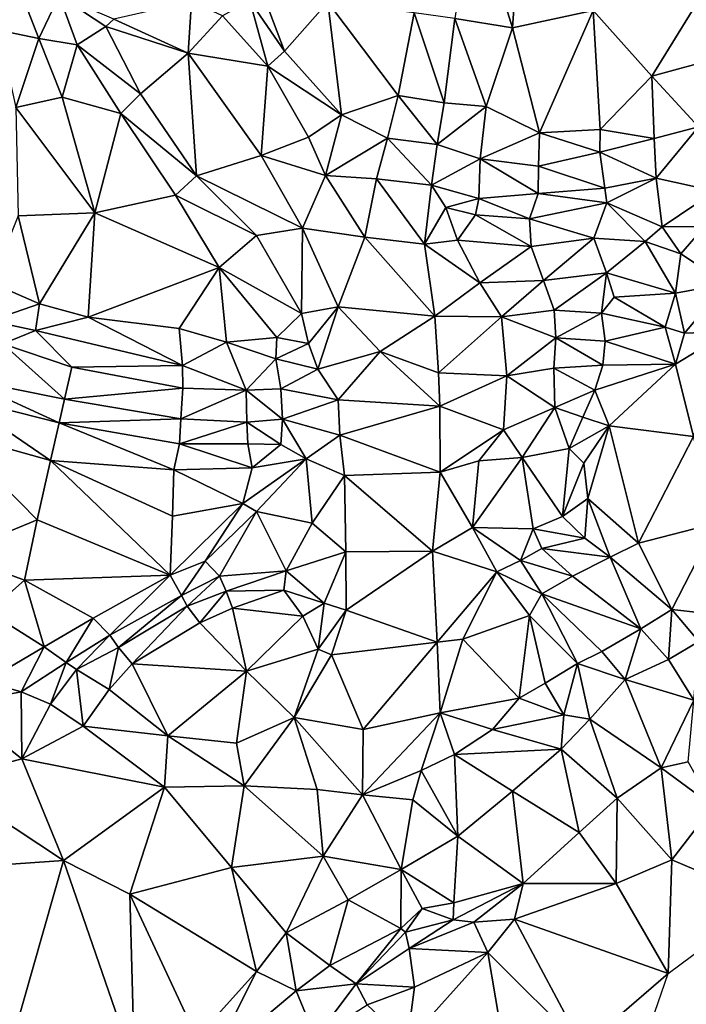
# Model space of a CAD drawing. Header units: feet. Extents: x 116535 to 120173, y 200032 to 203855.
# Tile 34 of 87: x 118443 to 118589, y 201911 to 202126. Entities that reach past the tile are written whole.
import ezdxf

# ---------------------------------------------------------------- set-up
doc = ezdxf.new("R2010")
doc.units = ezdxf.units.FT
doc.header["$MEASUREMENT"] = 0
doc.layers.add('V-TOPO-TINN-3DFC', color=3, linetype='Continuous')

msp = doc.modelspace()

# ---------------------------------------------------------------- linework, layer by layer
at = {"layer": 'V-TOPO-TINN-3DFC'}
for points in [[(118542.1203, 202152.0278, 564.025), (118538.213, 202126.1968, 564.642), (118550.828, 202124.1136, 564.727)], [(118542.1203, 202152.0278, 564.025), (118550.828, 202124.1136, 564.727), (118552.7651, 202151.9838, 564.328)], [(118568.4594, 202127.9589, 564.625), (118552.7651, 202151.9838, 564.328), (118550.828, 202124.1136, 564.727)], [(118494.2785, 202136.5806, 563.32), (118493.3634, 202130.0131, 563.857), (118500.895, 202119.0392, 563.197)], [(118494.2785, 202136.5806, 563.32), (118500.895, 202119.0392, 563.197), (118510.3937, 202129.778, 564.15)], [(118595.2635, 202136.3206, 565.787), (118568.4594, 202127.9589, 564.625), (118581.2634, 202113.5717, 563.894)], [(118595.2635, 202136.3206, 565.787), (118581.2634, 202113.5717, 563.894), (118596.7896, 202117.8261, 564.518)], [(118438.366, 202123.6346, 563.958), (118447.1997, 202121.8294, 564.717), (118442.2133, 202134.5454, 563.977)], [(118442.2133, 202134.5454, 563.977), (118447.1997, 202121.8294, 564.717), (118451.6581, 202131.2022, 564.051)], [(118455.6034, 202120.4513, 564.452), (118451.6581, 202131.2022, 564.051), (118447.1997, 202121.8294, 564.717)], [(118461.8409, 202124.4416, 563.006), (118451.6581, 202131.2022, 564.051), (118455.6034, 202120.4513, 564.452)], [(118461.8409, 202124.4416, 563.006), (118463.598, 202126.0057, 563.036), (118451.6581, 202131.2022, 564.051)], [(118479.8343, 202118.6032, 562.931), (118480.6114, 202129.8941, 564.267), (118463.598, 202126.0057, 563.036)], [(118487.3399, 202126.8008, 564.12), (118480.6114, 202129.8941, 564.267), (118479.8343, 202118.6032, 562.931)], [(118487.3399, 202126.8008, 564.12), (118497.2437, 202115.7559, 563.056), (118493.3634, 202130.0131, 563.857)], [(118493.3634, 202130.0131, 563.857), (118497.2437, 202115.7559, 563.056), (118500.895, 202119.0392, 563.197)], [(118510.3937, 202129.778, 564.15), (118500.895, 202119.0392, 563.197), (118513.429, 202105.0981, 563.221)], [(118525.768, 202109.3494, 563.61), (118510.3937, 202129.778, 564.15), (118513.429, 202105.0981, 563.221)], [(118525.768, 202109.3494, 563.61), (118529.3163, 202127.4519, 564.362), (118510.3937, 202129.778, 564.15)], [(118535.8408, 202107.7553, 563.667), (118529.3163, 202127.4519, 564.362), (118525.768, 202109.3494, 563.61)], [(118538.213, 202126.1968, 564.642), (118529.3163, 202127.4519, 564.362), (118535.8408, 202107.7553, 563.667)], [(118568.4594, 202127.9589, 564.625), (118550.828, 202124.1136, 564.727), (118556.7284, 202101.1558, 563.921)], [(118568.4594, 202127.9589, 564.625), (118556.7284, 202101.1558, 563.921), (118569.9535, 202101.9228, 563.845)], [(118568.4594, 202127.9589, 564.625), (118569.9535, 202101.9228, 563.845), (118581.2634, 202113.5717, 563.894)], [(118479.8343, 202118.6032, 562.931), (118463.598, 202126.0057, 563.036), (118461.8409, 202124.4416, 563.006)], [(118487.3399, 202126.8008, 564.12), (118479.8343, 202118.6032, 562.931), (118497.2437, 202115.7559, 563.056)], [(118538.213, 202126.1968, 564.642), (118535.8408, 202107.7553, 563.667), (118545.0285, 202106.9162, 564.515)], [(118538.213, 202126.1968, 564.642), (118545.0285, 202106.9162, 564.515), (118550.828, 202124.1136, 564.727)], [(118438.366, 202123.6346, 563.958), (118442.1673, 202106.7212, 565.648), (118447.1997, 202121.8294, 564.717)], [(118469.4185, 202109.6924, 562.984), (118461.8409, 202124.4416, 563.006), (118455.6034, 202120.4513, 564.452)], [(118479.8343, 202118.6032, 562.931), (118461.8409, 202124.4416, 563.006), (118469.4185, 202109.6924, 562.984)], [(118556.7284, 202101.1558, 563.921), (118550.828, 202124.1136, 564.727), (118545.0285, 202106.9162, 564.515)], [(118447.1997, 202121.8294, 564.717), (118442.1673, 202106.7212, 565.648), (118452.2651, 202108.9564, 565.179)], [(118455.6034, 202120.4513, 564.452), (118447.1997, 202121.8294, 564.717), (118452.2651, 202108.9564, 565.179)], [(118465.1471, 202105.4271, 564.412), (118455.6034, 202120.4513, 564.452), (118452.2651, 202108.9564, 565.179)], [(118469.4185, 202109.6924, 562.984), (118455.6034, 202120.4513, 564.452), (118465.1471, 202105.4271, 564.412)], [(118481.6555, 202091.779, 563.105), (118479.8343, 202118.6032, 562.931), (118469.4185, 202109.6924, 562.984)], [(118497.2437, 202115.7559, 563.056), (118479.8343, 202118.6032, 562.931), (118495.8186, 202096.2264, 563.123)], [(118481.6555, 202091.779, 563.105), (118495.8186, 202096.2264, 563.123), (118479.8343, 202118.6032, 562.931)], [(118500.895, 202119.0392, 563.197), (118497.2437, 202115.7559, 563.056), (118513.429, 202105.0981, 563.221)], [(118591.4602, 202102.4989, 564.136), (118596.7896, 202117.8261, 564.518), (118581.2634, 202113.5717, 563.894)], [(118497.2437, 202115.7559, 563.056), (118495.8186, 202096.2264, 563.123), (118506.1544, 202100.2247, 563.577)], [(118497.2437, 202115.7559, 563.056), (118506.1544, 202100.2247, 563.577), (118513.429, 202105.0981, 563.221)], [(118581.8044, 202099.9637, 563.932), (118581.2634, 202113.5717, 563.894), (118569.9535, 202101.9228, 563.845)], [(118581.8044, 202099.9637, 563.932), (118591.4602, 202102.4989, 564.136), (118581.2634, 202113.5717, 563.894)], [(118442.1673, 202106.7212, 565.648), (118459.4617, 202083.6924, 564.612), (118452.2651, 202108.9564, 565.179)], [(118465.1471, 202105.4271, 564.412), (118452.2651, 202108.9564, 565.179), (118459.4617, 202083.6924, 564.612)], [(118481.6555, 202091.779, 563.105), (118469.4185, 202109.6924, 562.984), (118465.1471, 202105.4271, 564.412)], [(118523.4788, 202100.0067, 562.854), (118525.768, 202109.3494, 563.61), (118513.429, 202105.0981, 563.221)], [(118534.3247, 202098.6266, 562.671), (118525.768, 202109.3494, 563.61), (118523.4788, 202100.0067, 562.854)], [(118535.8408, 202107.7553, 563.667), (118525.768, 202109.3494, 563.61), (118534.3247, 202098.6266, 562.671)], [(118535.8408, 202107.7553, 563.667), (118534.3247, 202098.6266, 562.671), (118545.0285, 202106.9162, 564.515)], [(118442.1673, 202106.7212, 565.648), (118442.6443, 202083.0193, 565.314), (118459.4617, 202083.6924, 564.612)], [(118534.3247, 202098.6266, 562.671), (118543.7434, 202095.4713, 562.787), (118545.0285, 202106.9162, 564.515)], [(118543.7434, 202095.4713, 562.787), (118556.7284, 202101.1558, 563.921), (118545.0285, 202106.9162, 564.515)], [(118477.0671, 202087.5797, 565.012), (118465.1471, 202105.4271, 564.412), (118459.4617, 202083.6924, 564.612)], [(118481.6555, 202091.779, 563.105), (118465.1471, 202105.4271, 564.412), (118477.0671, 202087.5797, 565.012)], [(118506.1544, 202100.2247, 563.577), (118509.8837, 202091.853, 563.227), (118513.429, 202105.0981, 563.221)], [(118523.4788, 202100.0067, 562.854), (118513.429, 202105.0981, 563.221), (118509.8837, 202091.853, 563.227)], [(118569.8965, 202096.9554, 563.185), (118569.9535, 202101.9228, 563.845), (118556.7284, 202101.1558, 563.921)], [(118569.8965, 202096.9554, 563.185), (118581.8044, 202099.9637, 563.932), (118569.9535, 202101.9228, 563.845)], [(118581.8044, 202099.9637, 563.932), (118582.2355, 202091.297, 563.267), (118591.4602, 202102.4989, 564.136)], [(118591.4602, 202102.4989, 564.136), (118582.2355, 202091.297, 563.267), (118595.1625, 202088.4507, 563.966)], [(118506.1544, 202100.2247, 563.577), (118495.8186, 202096.2264, 563.123), (118509.8837, 202091.853, 563.227)], [(118521.0836, 202091.099, 563.119), (118523.4788, 202100.0067, 562.854), (118509.8837, 202091.853, 563.227)], [(118521.0836, 202091.099, 563.119), (118533.1006, 202089.7408, 562.789), (118523.4788, 202100.0067, 562.854)], [(118534.3247, 202098.6266, 562.671), (118523.4788, 202100.0067, 562.854), (118533.1006, 202089.7408, 562.789)], [(118543.7434, 202095.4713, 562.787), (118556.4924, 202093.8662, 563.057), (118556.7284, 202101.1558, 563.921)], [(118556.4924, 202093.8662, 563.057), (118569.8965, 202096.9554, 563.185), (118556.7284, 202101.1558, 563.921)], [(118569.8965, 202096.9554, 563.185), (118582.2355, 202091.297, 563.267), (118581.8044, 202099.9637, 563.932)], [(118534.3247, 202098.6266, 562.671), (118533.1006, 202089.7408, 562.789), (118543.7434, 202095.4713, 562.787)], [(118556.4924, 202093.8662, 563.057), (118570.9666, 202089.0898, 563.046), (118569.8965, 202096.9554, 563.185)], [(118569.8965, 202096.9554, 563.185), (118570.9666, 202089.0898, 563.046), (118582.2355, 202091.297, 563.267)], [(118481.6555, 202091.779, 563.105), (118504.8933, 202080.3231, 563.526), (118495.8186, 202096.2264, 563.123)], [(118509.8837, 202091.853, 563.227), (118495.8186, 202096.2264, 563.123), (118504.8933, 202080.3231, 563.526)], [(118543.7434, 202095.4713, 562.787), (118533.1006, 202089.7408, 562.789), (118543.4124, 202086.8386, 563.108)], [(118543.7434, 202095.4713, 562.787), (118543.4124, 202086.8386, 563.108), (118556.3994, 202087.9477, 563.138)], [(118543.7434, 202095.4713, 562.787), (118556.3994, 202087.9477, 563.138), (118556.4924, 202093.8662, 563.057)], [(118556.4924, 202093.8662, 563.057), (118556.3994, 202087.9477, 563.138), (118570.9666, 202089.0898, 563.046)], [(118494.8295, 202078.736, 562.84), (118481.6555, 202091.779, 563.105), (118477.0671, 202087.5797, 565.012)], [(118481.6555, 202091.779, 563.105), (118494.8295, 202078.736, 562.84), (118504.8933, 202080.3231, 563.526)], [(118518.5334, 202078.3829, 563.042), (118509.8837, 202091.853, 563.227), (118504.8933, 202080.3231, 563.526)], [(118518.5334, 202078.3829, 563.042), (118521.0836, 202091.099, 563.119), (118509.8837, 202091.853, 563.227)], [(118518.5334, 202078.3829, 563.042), (118531.5164, 202076.7998, 563.625), (118521.0836, 202091.099, 563.119)], [(118521.0836, 202091.099, 563.119), (118531.5164, 202076.7998, 563.625), (118533.1006, 202089.7408, 562.789)], [(118571.4596, 202085.8545, 563.177), (118582.2355, 202091.297, 563.267), (118570.9666, 202089.0898, 563.046)], [(118571.4596, 202085.8545, 563.177), (118583.5306, 202080.6061, 562.211), (118582.2355, 202091.297, 563.267)], [(118583.5306, 202080.6061, 562.211), (118595.1625, 202088.4507, 563.966), (118582.2355, 202091.297, 563.267)], [(118531.5164, 202076.7998, 563.625), (118536.2258, 202084.8545, 562.917), (118533.1006, 202089.7408, 562.789)], [(118533.1006, 202089.7408, 562.789), (118536.2258, 202084.8545, 562.917), (118543.4124, 202086.8386, 563.108)], [(118556.3994, 202087.9477, 563.138), (118571.4596, 202085.8545, 563.177), (118570.9666, 202089.0898, 563.046)], [(118583.5306, 202080.6061, 562.211), (118592.8323, 202080.7171, 563.748), (118595.1625, 202088.4507, 563.966)], [(118486.6218, 202071.7124, 564.598), (118477.0671, 202087.5797, 565.012), (118459.4617, 202083.6924, 564.612)], [(118494.8295, 202078.736, 562.84), (118477.0671, 202087.5797, 565.012), (118486.6218, 202071.7124, 564.598)], [(118536.2258, 202084.8545, 562.917), (118542.6753, 202083.2313, 563.193), (118543.4124, 202086.8386, 563.108)], [(118543.4124, 202086.8386, 563.108), (118542.6753, 202083.2313, 563.193), (118554.5493, 202082.4003, 563.167)], [(118556.3994, 202087.9477, 563.138), (118543.4124, 202086.8386, 563.108), (118554.5493, 202082.4003, 563.167)], [(118571.4596, 202085.8545, 563.177), (118556.3994, 202087.9477, 563.138), (118554.5493, 202082.4003, 563.167)], [(118531.5164, 202076.7998, 563.625), (118538.735, 202077.7169, 564.718), (118536.2258, 202084.8545, 562.917)], [(118538.735, 202077.7169, 564.718), (118542.6753, 202083.2313, 563.193), (118536.2258, 202084.8545, 562.917)], [(118571.4596, 202085.8545, 563.177), (118554.5493, 202082.4003, 563.167), (118568.5754, 202078.1609, 564.448)], [(118568.5754, 202078.1609, 564.448), (118579.8373, 202077.3979, 563.568), (118571.4596, 202085.8545, 563.177)], [(118571.4596, 202085.8545, 563.177), (118579.8373, 202077.3979, 563.568), (118583.5306, 202080.6061, 562.211)], [(118436.7639, 202068.4081, 564.421), (118447.3247, 202063.7738, 565.066), (118442.6443, 202083.0193, 565.314)], [(118442.6443, 202083.0193, 565.314), (118447.3247, 202063.7738, 565.066), (118459.4617, 202083.6924, 564.612)], [(118447.3247, 202063.7738, 565.066), (118457.9936, 202060.8865, 565.229), (118459.4617, 202083.6924, 564.612)], [(118457.9936, 202060.8865, 565.229), (118486.6218, 202071.7124, 564.598), (118459.4617, 202083.6924, 564.612)], [(118538.735, 202077.7169, 564.718), (118554.8943, 202076.3298, 564.065), (118542.6753, 202083.2313, 563.193)], [(118542.6753, 202083.2313, 563.193), (118554.8943, 202076.3298, 564.065), (118554.5493, 202082.4003, 563.167)], [(118554.5493, 202082.4003, 563.167), (118554.8943, 202076.3298, 564.065), (118568.5754, 202078.1609, 564.448)], [(118504.6473, 202061.6476, 562.975), (118504.8933, 202080.3231, 563.526), (118494.8295, 202078.736, 562.84)], [(118512.6589, 202063.1277, 562.747), (118504.8933, 202080.3231, 563.526), (118504.6473, 202061.6476, 562.975)], [(118512.6589, 202063.1277, 562.747), (118518.5334, 202078.3829, 563.042), (118504.8933, 202080.3231, 563.526)], [(118583.5306, 202080.6061, 562.211), (118579.8373, 202077.3979, 563.568), (118587.6159, 202074.6836, 563.746)], [(118583.5306, 202080.6061, 562.211), (118587.6159, 202074.6836, 563.746), (118592.8323, 202080.7171, 563.748)], [(118587.6159, 202074.6836, 563.746), (118597.5367, 202068.1761, 564.081), (118592.8323, 202080.7171, 563.748)], [(118504.6473, 202061.6476, 562.975), (118494.8295, 202078.736, 562.84), (118486.6218, 202071.7124, 564.598)], [(118512.6589, 202063.1277, 562.747), (118533.8316, 202061.0836, 562.979), (118518.5334, 202078.3829, 563.042)], [(118518.5334, 202078.3829, 563.042), (118533.8316, 202061.0836, 562.979), (118531.5164, 202076.7998, 563.625)], [(118531.5164, 202076.7998, 563.625), (118543.6854, 202068.3991, 564.039), (118538.735, 202077.7169, 564.718)], [(118538.735, 202077.7169, 564.718), (118543.6854, 202068.3991, 564.039), (118554.8943, 202076.3298, 564.065)], [(118554.8943, 202076.3298, 564.065), (118557.5655, 202068.9072, 564.303), (118568.5754, 202078.1609, 564.448)], [(118568.5754, 202078.1609, 564.448), (118557.5655, 202068.9072, 564.303), (118571.3696, 202070.5863, 564.801)], [(118568.5754, 202078.1609, 564.448), (118571.3696, 202070.5863, 564.801), (118579.8373, 202077.3979, 563.568)], [(118533.8316, 202061.0836, 562.979), (118543.6854, 202068.3991, 564.039), (118531.5164, 202076.7998, 563.625)], [(118554.8943, 202076.3298, 564.065), (118543.6854, 202068.3991, 564.039), (118557.5655, 202068.9072, 564.303)], [(118571.3696, 202070.5863, 564.801), (118586.4528, 202066.119, 563.1), (118579.8373, 202077.3979, 563.568)], [(118579.8373, 202077.3979, 563.568), (118586.4528, 202066.119, 563.1), (118587.6159, 202074.6836, 563.746)], [(118587.6159, 202074.6836, 563.746), (118586.4528, 202066.119, 563.1), (118597.5367, 202068.1761, 564.081)], [(118457.9936, 202060.8865, 565.229), (118477.9182, 202058.4113, 565.72), (118486.6218, 202071.7124, 564.598)], [(118486.6218, 202071.7124, 564.598), (118477.9182, 202058.4113, 565.72), (118488.241, 202055.3871, 565.953)], [(118504.6473, 202061.6476, 562.975), (118486.6218, 202071.7124, 564.598), (118499.2389, 202056.4302, 564.896)], [(118499.2389, 202056.4302, 564.896), (118486.6218, 202071.7124, 564.598), (118488.241, 202055.3871, 565.953)], [(118548.3638, 202060.9426, 563.736), (118557.5655, 202068.9072, 564.303), (118543.6854, 202068.3991, 564.039)], [(118559.9427, 202062.3767, 563.651), (118557.5655, 202068.9072, 564.303), (118548.3638, 202060.9426, 563.736)], [(118571.3696, 202070.5863, 564.801), (118557.5655, 202068.9072, 564.303), (118559.9427, 202062.3767, 563.651)], [(118571.3696, 202070.5863, 564.801), (118559.9427, 202062.3767, 563.651), (118570.2655, 202061.7746, 564.768)], [(118571.3696, 202070.5863, 564.801), (118570.2655, 202061.7746, 564.768), (118573.0497, 202065.2279, 564.807)], [(118571.3696, 202070.5863, 564.801), (118573.0497, 202065.2279, 564.807), (118586.4528, 202066.119, 563.1)], [(118436.5569, 202060.0675, 565.967), (118447.3247, 202063.7738, 565.066), (118436.7639, 202068.4081, 564.421)], [(118533.8316, 202061.0836, 562.979), (118548.3638, 202060.9426, 563.736), (118543.6854, 202068.3991, 564.039)], [(118597.5367, 202068.1761, 564.081), (118586.4528, 202066.119, 563.1), (118588.42, 202057.3563, 562.537)], [(118597.5367, 202068.1761, 564.081), (118588.42, 202057.3563, 562.537), (118598.2168, 202057.7363, 565.03)], [(118584.2056, 202058.6614, 562.39), (118573.0497, 202065.2279, 564.807), (118570.2655, 202061.7746, 564.768)], [(118573.0497, 202065.2279, 564.807), (118584.2056, 202058.6614, 562.39), (118586.4528, 202066.119, 563.1)], [(118586.4528, 202066.119, 563.1), (118584.2056, 202058.6614, 562.39), (118588.42, 202057.3563, 562.537)], [(118436.5569, 202060.0675, 565.967), (118446.4236, 202057.9823, 566.14), (118447.3247, 202063.7738, 565.066)], [(118446.4236, 202057.9823, 566.14), (118457.9936, 202060.8865, 565.229), (118447.3247, 202063.7738, 565.066)], [(118512.6589, 202063.1277, 562.747), (118504.6473, 202061.6476, 562.975), (118506.2014, 202055.0881, 563.274)], [(118508.2236, 202049.4846, 563.274), (118512.6589, 202063.1277, 562.747), (118506.2014, 202055.0881, 563.274)], [(118508.2236, 202049.4846, 563.274), (118521.8567, 202053.3769, 562.394), (118512.6589, 202063.1277, 562.747)], [(118521.8567, 202053.3769, 562.394), (118533.8316, 202061.0836, 562.979), (118512.6589, 202063.1277, 562.747)], [(118446.4236, 202057.9823, 566.14), (118478.6012, 202050.3177, 566.246), (118457.9936, 202060.8865, 565.229)], [(118457.9936, 202060.8865, 565.229), (118478.6012, 202050.3177, 566.246), (118477.9182, 202058.4113, 565.72)], [(118504.6473, 202061.6476, 562.975), (118499.2389, 202056.4302, 564.896), (118506.2014, 202055.0881, 563.274)], [(118521.8567, 202053.3769, 562.394), (118534.6067, 202048.7146, 562.859), (118533.8316, 202061.0836, 562.979)], [(118534.6067, 202048.7146, 562.859), (118548.3638, 202060.9426, 563.736), (118533.8316, 202061.0836, 562.979)], [(118549.5789, 202048.0265, 562.397), (118548.3638, 202060.9426, 563.736), (118534.6067, 202048.7146, 562.859)], [(118559.9427, 202062.3767, 563.651), (118548.3638, 202060.9426, 563.736), (118560.2447, 202056.3862, 561.258)], [(118549.5789, 202048.0265, 562.397), (118560.2447, 202056.3862, 561.258), (118548.3638, 202060.9426, 563.736)], [(118570.2655, 202061.7746, 564.768), (118559.9427, 202062.3767, 563.651), (118560.2447, 202056.3862, 561.258)], [(118570.2655, 202061.7746, 564.768), (118560.2447, 202056.3862, 561.258), (118571.0906, 202055.5981, 562.098)], [(118584.2056, 202058.6614, 562.39), (118570.2655, 202061.7746, 564.768), (118571.0906, 202055.5981, 562.098)], [(118439.2971, 202055.0691, 566.061), (118446.4236, 202057.9823, 566.14), (118436.5569, 202060.0675, 565.967)], [(118477.9182, 202058.4113, 565.72), (118478.6012, 202050.3177, 566.246), (118488.241, 202055.3871, 565.953)], [(118584.2056, 202058.6614, 562.39), (118571.0906, 202055.5981, 562.098), (118586.4528, 202050.5567, 563.575)], [(118584.2056, 202058.6614, 562.39), (118586.4528, 202050.5567, 563.575), (118588.42, 202057.3563, 562.537)], [(118454.3803, 202049.9397, 566.014), (118446.4236, 202057.9823, 566.14), (118439.2971, 202055.0691, 566.061)], [(118446.4236, 202057.9823, 566.14), (118454.3803, 202049.9397, 566.014), (118478.6012, 202050.3177, 566.246)], [(118499.0238, 202051.7268, 565.203), (118499.2389, 202056.4302, 564.896), (118488.241, 202055.3871, 565.953)], [(118499.0238, 202051.7268, 565.203), (118506.2014, 202055.0881, 563.274), (118499.2389, 202056.4302, 564.896)], [(118559.8547, 202049.7147, 562.556), (118560.2447, 202056.3862, 561.258), (118549.5789, 202048.0265, 562.397)], [(118559.8547, 202049.7147, 562.556), (118570.5635, 202050.3557, 562.66), (118560.2447, 202056.3862, 561.258)], [(118571.0906, 202055.5981, 562.098), (118560.2447, 202056.3862, 561.258), (118570.5635, 202050.3557, 562.66)], [(118586.4528, 202050.5567, 563.575), (118598.2168, 202057.7363, 565.03), (118588.42, 202057.3563, 562.537)], [(118586.4528, 202050.5567, 563.575), (118590.3691, 202034.7605, 563.937), (118598.2168, 202057.7363, 565.03)], [(118430.6024, 202047.3575, 566.467), (118452.8042, 202042.9531, 565.834), (118439.2971, 202055.0691, 566.061)], [(118452.8042, 202042.9531, 565.834), (118454.3803, 202049.9397, 566.014), (118439.2971, 202055.0691, 566.061)], [(118492.5173, 202044.9303, 565.349), (118488.241, 202055.3871, 565.953), (118478.6012, 202050.3177, 566.246)], [(118492.5173, 202044.9303, 565.349), (118499.0238, 202051.7268, 565.203), (118488.241, 202055.3871, 565.953)], [(118508.2236, 202049.4846, 563.274), (118506.2014, 202055.0881, 563.274), (118499.0238, 202051.7268, 565.203)], [(118571.0906, 202055.5981, 562.098), (118570.5635, 202050.3557, 562.66), (118586.4528, 202050.5567, 563.575)], [(118500.0989, 202045.2213, 564.503), (118499.0238, 202051.7268, 565.203), (118492.5173, 202044.9303, 565.349)], [(118508.2236, 202049.4846, 563.274), (118499.0238, 202051.7268, 565.203), (118500.0989, 202045.2213, 564.503)], [(118512.6839, 202042.7721, 563.586), (118521.8567, 202053.3769, 562.394), (118508.2236, 202049.4846, 563.274)], [(118512.6839, 202042.7721, 563.586), (118534.9097, 202041.44, 563.837), (118521.8567, 202053.3769, 562.394)], [(118521.8567, 202053.3769, 562.394), (118534.9097, 202041.44, 563.837), (118534.6067, 202048.7146, 562.859)], [(118452.8042, 202042.9531, 565.834), (118478.7112, 202045.3353, 566.136), (118454.3803, 202049.9397, 566.014)], [(118478.7112, 202045.3353, 566.136), (118478.6012, 202050.3177, 566.246), (118454.3803, 202049.9397, 566.014)], [(118492.5173, 202044.9303, 565.349), (118478.6012, 202050.3177, 566.246), (118478.7112, 202045.3353, 566.136)], [(118559.8547, 202049.7147, 562.556), (118549.5789, 202048.0265, 562.397), (118560.0287, 202041.104, 564.082)], [(118568.7754, 202044.9303, 562.91), (118570.5635, 202050.3557, 562.66), (118559.8547, 202049.7147, 562.556)], [(118568.7754, 202044.9303, 562.91), (118559.8547, 202049.7147, 562.556), (118560.0287, 202041.104, 564.082)], [(118571.9537, 202037.1046, 562.648), (118586.4528, 202050.5567, 563.575), (118568.7754, 202044.9303, 562.91)], [(118568.7754, 202044.9303, 562.91), (118586.4528, 202050.5567, 563.575), (118570.5635, 202050.3557, 562.66)], [(118571.9537, 202037.1046, 562.648), (118590.3691, 202034.7605, 563.937), (118586.4528, 202050.5567, 563.575)], [(118451.6631, 202037.7597, 566.093), (118430.6024, 202047.3575, 566.467), (118429.4353, 202043.3601, 566.019)], [(118451.6631, 202037.7597, 566.093), (118452.8042, 202042.9531, 565.834), (118430.6024, 202047.3575, 566.467)], [(118512.6839, 202042.7721, 563.586), (118508.2236, 202049.4846, 563.274), (118500.0989, 202045.2213, 564.503)], [(118549.5789, 202048.0265, 562.397), (118534.6067, 202048.7146, 562.859), (118534.9097, 202041.44, 563.837)], [(118549.5789, 202048.0265, 562.397), (118534.9097, 202041.44, 563.837), (118548.8158, 202036.2586, 564.85)], [(118549.5789, 202048.0265, 562.397), (118548.8158, 202036.2586, 564.85), (118560.0287, 202041.104, 564.082)], [(118452.8042, 202042.9531, 565.834), (118478.2172, 202038.6578, 566.082), (118478.7112, 202045.3353, 566.136)], [(118478.2172, 202038.6578, 566.082), (118492.5173, 202044.9303, 565.349), (118478.7112, 202045.3353, 566.136)], [(118500.509, 202038.5548, 564.733), (118500.0989, 202045.2213, 564.503), (118492.5173, 202044.9303, 565.349)], [(118500.509, 202038.5548, 564.733), (118512.6839, 202042.7721, 563.586), (118500.0989, 202045.2213, 564.503)], [(118449.7369, 202029.508, 563.766), (118429.4353, 202043.3601, 566.019), (118428.0492, 202035.5565, 563.214)], [(118449.7369, 202029.508, 563.766), (118451.6631, 202037.7597, 566.093), (118429.4353, 202043.3601, 566.019)], [(118478.2172, 202038.6578, 566.082), (118492.6663, 202037.9107, 565.195), (118492.5173, 202044.9303, 565.349)], [(118492.6663, 202037.9107, 565.195), (118500.509, 202038.5548, 564.733), (118492.5173, 202044.9303, 565.349)], [(118568.7754, 202044.9303, 562.91), (118560.0287, 202041.104, 564.082), (118566.1642, 202039.0348, 564.573)], [(118571.9537, 202037.1046, 562.648), (118568.7754, 202044.9303, 562.91), (118566.1642, 202039.0348, 564.573)], [(118451.6631, 202037.7597, 566.093), (118478.2172, 202038.6578, 566.082), (118452.8042, 202042.9531, 565.834)], [(118500.509, 202038.5548, 564.733), (118513.003, 202035.0735, 563.464), (118512.6839, 202042.7721, 563.586)], [(118513.003, 202035.0735, 563.464), (118534.9097, 202041.44, 563.837), (118512.6839, 202042.7721, 563.586)], [(118513.003, 202035.0735, 563.464), (118534.9677, 202026.9598, 564.181), (118534.9097, 202041.44, 563.837)], [(118548.8158, 202036.2586, 564.85), (118534.9097, 202041.44, 563.837), (118534.9677, 202026.9598, 564.181)], [(118560.0287, 202041.104, 564.082), (118548.8158, 202036.2586, 564.85), (118552.9221, 202030.1771, 564.826)], [(118563.184, 202032.1313, 565.105), (118560.0287, 202041.104, 564.082), (118552.9221, 202030.1771, 564.826)], [(118563.184, 202032.1313, 565.105), (118566.1642, 202039.0348, 564.573), (118560.0287, 202041.104, 564.082)], [(118571.9537, 202037.1046, 562.648), (118566.1642, 202039.0348, 564.573), (118563.184, 202032.1313, 565.105)], [(118449.7369, 202029.508, 563.766), (118476.7391, 202027.4549, 564.216), (118451.6631, 202037.7597, 566.093)], [(118477.9792, 202033.1933, 566.033), (118478.2172, 202038.6578, 566.082), (118451.6631, 202037.7597, 566.093)], [(118476.7391, 202027.4549, 564.216), (118477.9792, 202033.1933, 566.033), (118451.6631, 202037.7597, 566.093)], [(118477.9792, 202033.1933, 566.033), (118492.6663, 202037.9107, 565.195), (118478.2172, 202038.6578, 566.082)], [(118492.8893, 202033.1833, 565.511), (118492.6663, 202037.9107, 565.195), (118477.9792, 202033.1933, 566.033)], [(118500.1299, 202033.0363, 564.462), (118500.509, 202038.5548, 564.733), (118492.6663, 202037.9107, 565.195)], [(118500.1299, 202033.0363, 564.462), (118492.6663, 202037.9107, 565.195), (118492.8893, 202033.1833, 565.511)], [(118500.1299, 202033.0363, 564.462), (118505.6474, 202029.8661, 563.468), (118500.509, 202038.5548, 564.733)], [(118505.6474, 202029.8661, 563.468), (118513.003, 202035.0735, 563.464), (118500.509, 202038.5548, 564.733)], [(118566.3982, 202028.906, 562.212), (118571.9537, 202037.1046, 562.648), (118563.184, 202032.1313, 565.105)], [(118567.2873, 202021.2484, 562.923), (118571.9537, 202037.1046, 562.648), (118566.3982, 202028.906, 562.212)], [(118571.9537, 202037.1046, 562.648), (118567.2873, 202021.2484, 562.923), (118578.3582, 202011.4456, 561.789)], [(118571.9537, 202037.1046, 562.648), (118578.3582, 202011.4456, 561.789), (118590.3691, 202034.7605, 563.937)], [(118428.0492, 202035.5565, 563.214), (118446.8257, 202016.552, 563.9), (118449.7369, 202029.508, 563.766)], [(118428.0492, 202035.5565, 563.214), (118428.642526, 202009.01242, 563.080016), (118446.8257, 202016.552, 563.9)], [(118505.6474, 202029.8661, 563.468), (118514.058, 202026.2308, 563.576), (118513.003, 202035.0735, 563.464)], [(118514.058, 202026.2308, 563.576), (118534.9677, 202026.9598, 564.181), (118513.003, 202035.0735, 563.464)], [(118548.8158, 202036.2586, 564.85), (118534.9677, 202026.9598, 564.181), (118543.4444, 202029.477, 564.115)], [(118548.8158, 202036.2586, 564.85), (118543.4444, 202029.477, 564.115), (118552.9221, 202030.1771, 564.826)], [(118578.3582, 202011.4456, 561.789), (118595.3775, 202015.7929, 564.084), (118590.3691, 202034.7605, 563.937)], [(118476.7391, 202027.4549, 564.216), (118493.8464, 202027.8859, 564.142), (118477.9792, 202033.1933, 566.033)], [(118493.8464, 202027.8859, 564.142), (118492.8893, 202033.1833, 565.511), (118477.9792, 202033.1933, 566.033)], [(118493.8464, 202027.8859, 564.142), (118500.1299, 202033.0363, 564.462), (118492.8893, 202033.1833, 565.511)], [(118493.8464, 202027.8859, 564.142), (118505.6474, 202029.8661, 563.468), (118500.1299, 202033.0363, 564.462)], [(118552.9221, 202030.1771, 564.826), (118542.0703, 202014.9069, 563.756), (118555.2903, 202014.5498, 564.468)], [(118552.9221, 202030.1771, 564.826), (118543.4444, 202029.477, 564.115), (118542.0703, 202014.9069, 563.756)], [(118561.7388, 202017.2551, 564.597), (118563.184, 202032.1313, 565.105), (118552.9221, 202030.1771, 564.826)], [(118561.7388, 202017.2551, 564.597), (118552.9221, 202030.1771, 564.826), (118555.2903, 202014.5498, 564.468)], [(118561.7388, 202017.2551, 564.597), (118566.3982, 202028.906, 562.212), (118563.184, 202032.1313, 565.105)], [(118449.7369, 202029.508, 563.766), (118446.8257, 202016.552, 563.9), (118475.885, 202004.47, 563.846)], [(118449.7369, 202029.508, 563.766), (118476.417, 202017.3511, 564.377), (118476.7391, 202027.4549, 564.216)], [(118449.7369, 202029.508, 563.766), (118475.885, 202004.47, 563.846), (118476.417, 202017.3511, 564.377)], [(118505.6474, 202029.8661, 563.468), (118493.8464, 202027.8859, 564.142), (118491.7743, 202020.1573, 564.683)], [(118505.6474, 202029.8661, 563.468), (118491.7743, 202020.1573, 564.683), (118494.7995, 202018.3382, 563.208)], [(118505.6474, 202029.8661, 563.468), (118494.7995, 202018.3382, 563.208), (118506.9835, 202015.828, 563.286)], [(118505.6474, 202029.8661, 563.468), (118506.9835, 202015.828, 563.286), (118514.058, 202026.2308, 563.576)], [(118542.0703, 202014.9069, 563.756), (118543.4444, 202029.477, 564.115), (118534.9677, 202026.9598, 564.181)], [(118561.7388, 202017.2551, 564.597), (118567.2873, 202021.2484, 562.923), (118566.3982, 202028.906, 562.212)], [(118476.7391, 202027.4549, 564.216), (118476.417, 202017.3511, 564.377), (118491.7743, 202020.1573, 564.683)], [(118476.7391, 202027.4549, 564.216), (118491.7743, 202020.1573, 564.683), (118493.8464, 202027.8859, 564.142)], [(118506.9835, 202015.828, 563.286), (118514.3641, 202009.5865, 564.205), (118514.058, 202026.2308, 563.576)], [(118533.2706, 202009.7185, 564.136), (118534.9677, 202026.9598, 564.181), (118514.058, 202026.2308, 563.576)], [(118514.3641, 202009.5865, 564.205), (118533.2706, 202009.7185, 564.136), (118514.058, 202026.2308, 563.576)], [(118533.2706, 202009.7185, 564.136), (118542.0703, 202014.9069, 563.756), (118534.9677, 202026.9598, 564.181)], [(118475.885, 202004.47, 563.846), (118491.7743, 202020.1573, 564.683), (118476.417, 202017.3511, 564.377)], [(118475.885, 202004.47, 563.846), (118483.5856, 202007.4843, 563.593), (118491.7743, 202020.1573, 564.683)], [(118483.5856, 202007.4843, 563.593), (118494.7995, 202018.3382, 563.208), (118491.7743, 202020.1573, 564.683)], [(118561.7388, 202017.2551, 564.597), (118566.6382, 202012.5067, 564.146), (118567.2873, 202021.2484, 562.923)], [(118572.1457, 202008.3654, 563.345), (118567.2873, 202021.2484, 562.923), (118566.6382, 202012.5067, 564.146)], [(118572.1457, 202008.3654, 563.345), (118578.3582, 202011.4456, 561.789), (118567.2873, 202021.2484, 562.923)], [(118483.5856, 202007.4843, 563.593), (118486.6739, 202004.197, 562.832), (118494.7995, 202018.3382, 563.208)], [(118494.7995, 202018.3382, 563.208), (118486.6739, 202004.197, 562.832), (118501.262, 202005.3771, 563.05)], [(118494.7995, 202018.3382, 563.208), (118501.262, 202005.3771, 563.05), (118506.9835, 202015.828, 563.286)], [(118555.2903, 202014.5498, 564.468), (118566.6382, 202012.5067, 564.146), (118561.7388, 202017.2551, 564.597)], [(118446.8257, 202016.552, 563.9), (118428.642526, 202009.01242, 563.080016), (118444.051688, 202003.371954, 564.153413)], [(118444.051688, 202003.371954, 564.153413), (118475.885, 202004.47, 563.846), (118446.8257, 202016.552, 563.9)], [(118501.262, 202005.3771, 563.05), (118514.3641, 202009.5865, 564.205), (118506.9835, 202015.828, 563.286)], [(118585.6708, 201996.9224, 562.85), (118595.3775, 202015.7929, 564.084), (118578.3582, 202011.4456, 561.789)], [(118598.6628, 201995.4523, 564.029), (118595.3775, 202015.7929, 564.084), (118585.6708, 201996.9224, 562.85)], [(118533.2706, 202009.7185, 564.136), (118547.3977, 202005.2021, 563.562), (118542.0703, 202014.9069, 563.756)], [(118555.2903, 202014.5498, 564.468), (118542.0703, 202014.9069, 563.756), (118552.5171, 202007.6853, 562.964)], [(118552.5171, 202007.6853, 562.964), (118542.0703, 202014.9069, 563.756), (118547.3977, 202005.2021, 563.562)], [(118555.2903, 202014.5498, 564.468), (118552.5171, 202007.6853, 562.964), (118557.1935, 202010.2925, 563.233)], [(118555.2903, 202014.5498, 564.468), (118557.1935, 202010.2925, 563.233), (118566.6382, 202012.5067, 564.146)], [(118557.1935, 202010.2925, 563.233), (118572.1457, 202008.3654, 563.345), (118566.6382, 202012.5067, 564.146)], [(118585.6708, 201996.9224, 562.85), (118578.3582, 202011.4456, 561.789), (118572.1457, 202008.3654, 563.345)], [(118428.642526, 202009.01242, 563.080016), (118436.209331, 201996.465277, 563.348874), (118444.051688, 202003.371954, 564.153413)], [(118501.262, 202005.3771, 563.05), (118509.5947, 201998.3116, 563.545), (118514.3641, 202009.5865, 564.205)], [(118509.5947, 201998.3116, 563.545), (118514.4471, 201996.7784, 563.521), (118514.3641, 202009.5865, 564.205)], [(118514.4471, 201996.7784, 563.521), (118533.2706, 202009.7185, 564.136), (118514.3641, 202009.5865, 564.205)], [(118514.4471, 201996.7784, 563.521), (118534.3057, 201989.8029, 563.113), (118533.2706, 202009.7185, 564.136)], [(118534.3057, 201989.8029, 563.113), (118547.3977, 202005.2021, 563.562), (118533.2706, 202009.7185, 564.136)], [(118552.5171, 202007.6853, 562.964), (118563.952, 202004.218, 563.752), (118557.1935, 202010.2925, 563.233)], [(118557.1935, 202010.2925, 563.233), (118563.952, 202004.218, 563.752), (118572.1457, 202008.3654, 563.345)], [(118475.885, 202004.47, 563.846), (118478.4222, 201999.9897, 562.596), (118483.5856, 202007.4843, 563.593)], [(118483.5856, 202007.4843, 563.593), (118478.4222, 201999.9897, 562.596), (118486.6739, 202004.197, 562.832)], [(118557.1925, 202000.3547, 564.627), (118552.5171, 202007.6853, 562.964), (118547.3977, 202005.2021, 563.562)], [(118552.5171, 202007.6853, 562.964), (118557.1925, 202000.3547, 564.627), (118563.952, 202004.218, 563.752)], [(118578.8562, 201992.6941, 564.999), (118572.1457, 202008.3654, 563.345), (118563.952, 202004.218, 563.752)], [(118578.8562, 201992.6941, 564.999), (118585.6708, 201996.9224, 562.85), (118572.1457, 202008.3654, 563.345)], [(118444.051688, 202003.371954, 564.153413), (118459.0707, 201995.0473, 563.888), (118475.885, 202004.47, 563.846)], [(118459.0707, 201995.0473, 563.888), (118462.6969, 201991.312, 562.54), (118475.885, 202004.47, 563.846)], [(118475.885, 202004.47, 563.846), (118462.6969, 201991.312, 562.54), (118478.4222, 201999.9897, 562.596)], [(118486.6739, 202004.197, 562.832), (118488.132, 202000.9488, 563.013), (118501.262, 202005.3771, 563.05)], [(118488.132, 202000.9488, 563.013), (118500.767, 202001.1948, 564.965), (118501.262, 202005.3771, 563.05)], [(118501.262, 202005.3771, 563.05), (118500.767, 202001.1948, 564.965), (118509.5947, 201998.3116, 563.545)], [(118534.3057, 201989.8029, 563.113), (118539.9101, 201990.4669, 563.239), (118547.3977, 202005.2021, 563.562)], [(118539.9101, 201990.4669, 563.239), (118554.5433, 201995.6423, 563.946), (118547.3977, 202005.2021, 563.562)], [(118554.5433, 201995.6423, 563.946), (118557.1925, 202000.3547, 564.627), (118547.3977, 202005.2021, 563.562)], [(118436.209331, 201996.465277, 563.348874), (118448.329373, 201988.785267, 563.26976), (118444.051688, 202003.371954, 564.153413)], [(118459.0707, 201995.0473, 563.888), (118444.051688, 202003.371954, 564.153413), (118448.329373, 201988.785267, 563.26976)], [(118486.6739, 202004.197, 562.832), (118478.4222, 201999.9897, 562.596), (118479.6263, 201997.6755, 562.485)], [(118486.6739, 202004.197, 562.832), (118479.6263, 201997.6755, 562.485), (118488.132, 202000.9488, 563.013)], [(118557.1925, 202000.3547, 564.627), (118578.8562, 201992.6941, 564.999), (118563.952, 202004.218, 563.752)], [(118478.4222, 201999.9897, 562.596), (118462.6969, 201991.312, 562.54), (118464.6291, 201988.6158, 562.438)], [(118478.4222, 201999.9897, 562.596), (118464.6291, 201988.6158, 562.438), (118479.6263, 201997.6755, 562.485)], [(118479.6263, 201997.6755, 562.485), (118482.4195, 201994.0612, 564.647), (118488.132, 202000.9488, 563.013)], [(118488.132, 202000.9488, 563.013), (118482.4195, 201994.0612, 564.647), (118489.5181, 201997.1985, 564.62)], [(118488.132, 202000.9488, 563.013), (118489.5181, 201997.1985, 564.62), (118500.767, 202001.1948, 564.965)], [(118504.9563, 201995.4983, 564.654), (118500.767, 202001.1948, 564.965), (118489.5181, 201997.1985, 564.62)], [(118509.5947, 201998.3116, 563.545), (118500.767, 202001.1948, 564.965), (118504.9563, 201995.4983, 564.654)], [(118554.5433, 201995.6423, 563.946), (118564.9871, 201985.1495, 564.653), (118557.1925, 202000.3547, 564.627)], [(118564.9871, 201985.1495, 564.653), (118570.3125, 201987.7657, 564.818), (118557.1925, 202000.3547, 564.627)], [(118557.1925, 202000.3547, 564.627), (118570.3125, 201987.7657, 564.818), (118578.8562, 201992.6941, 564.999)], [(118509.5947, 201998.3116, 563.545), (118504.9563, 201995.4983, 564.654), (118508.2656, 201988.2918, 564.517)], [(118509.5947, 201998.3116, 563.545), (118508.2656, 201988.2918, 564.517), (118514.4471, 201996.7784, 563.521)], [(118436.209331, 201996.465277, 563.348874), (118435.472653, 201981.193965, 563.232463), (118448.329373, 201988.785267, 563.26976)], [(118464.6291, 201988.6158, 562.438), (118467.5943, 201985.0245, 564.035), (118479.6263, 201997.6755, 562.485)], [(118479.6263, 201997.6755, 562.485), (118467.5943, 201985.0245, 564.035), (118482.4195, 201994.0612, 564.647)], [(118489.5181, 201997.1985, 564.62), (118482.4195, 201994.0612, 564.647), (118492.5763, 201983.4524, 564.968)], [(118504.9563, 201995.4983, 564.654), (118489.5181, 201997.1985, 564.62), (118492.5763, 201983.4524, 564.968)], [(118508.2656, 201988.2918, 564.517), (118511.2178, 201987.0297, 564.259), (118514.4471, 201996.7784, 563.521)], [(118511.2178, 201987.0297, 564.259), (118534.3057, 201989.8029, 563.113), (118514.4471, 201996.7784, 563.521)], [(118584.9247, 201986.0136, 565.211), (118585.6708, 201996.9224, 562.85), (118578.8562, 201992.6941, 564.999)], [(118584.9247, 201986.0136, 565.211), (118591.5512, 201989.9259, 563.21), (118585.6708, 201996.9224, 562.85)], [(118591.5512, 201989.9259, 563.21), (118598.6628, 201995.4523, 564.029), (118585.6708, 201996.9224, 562.85)], [(118459.0707, 201995.0473, 563.888), (118448.329373, 201988.785267, 563.26976), (118453.154565, 201985.344731, 562.883949)], [(118459.0707, 201995.0473, 563.888), (118453.154565, 201985.344731, 562.883949), (118462.6969, 201991.312, 562.54)], [(118482.4195, 201994.0612, 564.647), (118467.5943, 201985.0245, 564.035), (118492.5763, 201983.4524, 564.968)], [(118508.2656, 201988.2918, 564.517), (118504.9563, 201995.4983, 564.654), (118492.5763, 201983.4524, 564.968)], [(118539.9101, 201990.4669, 563.239), (118552.2621, 201977.5689, 563.293), (118554.5433, 201995.6423, 563.946)], [(118557.9545, 201980.8592, 562.855), (118554.5433, 201995.6423, 563.946), (118552.2621, 201977.5689, 563.293)], [(118557.9545, 201980.8592, 562.855), (118564.9871, 201985.1495, 564.653), (118554.5433, 201995.6423, 563.946)], [(118575.4709, 201981.6062, 564.502), (118578.8562, 201992.6941, 564.999), (118570.3125, 201987.7657, 564.818)], [(118575.4709, 201981.6062, 564.502), (118584.9247, 201986.0136, 565.211), (118578.8562, 201992.6941, 564.999)], [(118462.6969, 201991.312, 562.54), (118453.154565, 201985.344731, 562.883949), (118455.436395, 201983.848908, 562.875196)], [(118462.6969, 201991.312, 562.54), (118455.436395, 201983.848908, 562.875196), (118464.6291, 201988.6158, 562.438)], [(118534.3057, 201989.8029, 563.113), (118511.2178, 201987.0297, 564.259), (118518.1004, 201970.6783, 563.951)], [(118534.3057, 201989.8029, 563.113), (118518.1004, 201970.6783, 563.951), (118534.9947, 201974.3206, 563.972)], [(118534.9947, 201974.3206, 563.972), (118539.9101, 201990.4669, 563.239), (118534.3057, 201989.8029, 563.113)], [(118534.9947, 201974.3206, 563.972), (118552.2621, 201977.5689, 563.293), (118539.9101, 201990.4669, 563.239)], [(118584.9247, 201986.0136, 565.211), (118590.4441, 201977.1459, 572.543), (118591.5512, 201989.9259, 563.21)], [(118448.329373, 201988.785267, 563.26976), (118435.472653, 201981.193965, 563.232463), (118443.353747, 201978.931709, 563.146202)], [(118448.329373, 201988.785267, 563.26976), (118443.353747, 201978.931709, 563.146202), (118453.154565, 201985.344731, 562.883949)], [(118464.6291, 201988.6158, 562.438), (118455.436395, 201983.848908, 562.875196), (118462.544736, 201979.447288, 563.860151)], [(118464.6291, 201988.6158, 562.438), (118462.544736, 201979.447288, 563.860151), (118467.5943, 201985.0245, 564.035)], [(118508.2656, 201988.2918, 564.517), (118492.5763, 201983.4524, 564.968), (118503.0232, 201973.3296, 564.478)], [(118508.2656, 201988.2918, 564.517), (118503.0232, 201973.3296, 564.478), (118511.2178, 201987.0297, 564.259)], [(118575.4709, 201981.6062, 564.502), (118570.3125, 201987.7657, 564.818), (118564.9871, 201985.1495, 564.653)], [(118453.154565, 201985.344731, 562.883949), (118443.353747, 201978.931709, 563.146202), (118449.76089, 201976.20997, 562.841048)], [(118453.154565, 201985.344731, 562.883949), (118449.76089, 201976.20997, 562.841048), (118455.436395, 201983.848908, 562.875196)], [(118467.5943, 201985.0245, 564.035), (118462.544736, 201979.447288, 563.860151), (118475.392, 201969.3202, 563.677)], [(118467.5943, 201985.0245, 564.035), (118475.392, 201969.3202, 563.677), (118492.5763, 201983.4524, 564.968)], [(118503.0232, 201973.3296, 564.478), (118518.1004, 201970.6783, 563.951), (118511.2178, 201987.0297, 564.259)], [(118564.9871, 201985.1495, 564.653), (118557.9545, 201980.8592, 562.855), (118562.0019, 201973.9356, 563.111)], [(118567.7053, 201972.9445, 564.691), (118564.9871, 201985.1495, 564.653), (118562.0019, 201973.9356, 563.111)], [(118575.4709, 201981.6062, 564.502), (118564.9871, 201985.1495, 564.653), (118567.7053, 201972.9445, 564.691)], [(118575.4709, 201981.6062, 564.502), (118590.4441, 201977.1459, 572.543), (118584.9247, 201986.0136, 565.211)], [(118455.436395, 201983.848908, 562.875196), (118449.76089, 201976.20997, 562.841048), (118456.917238, 201971.441717, 563.742789)], [(118455.436395, 201983.848908, 562.875196), (118456.917238, 201971.441717, 563.742789), (118462.544736, 201979.447288, 563.860151)], [(118475.392, 201969.3202, 563.677), (118490.4352, 201967.6791, 563.819), (118492.5763, 201983.4524, 564.968)], [(118490.4352, 201967.6791, 563.819), (118503.0232, 201973.3296, 564.478), (118492.5763, 201983.4524, 564.968)], [(118428.622712, 201976.062229, 563.154199), (118443.353747, 201978.931709, 563.146202), (118435.472653, 201981.193965, 563.232463)], [(118557.9545, 201980.8592, 562.855), (118552.2621, 201977.5689, 563.293), (118562.0019, 201973.9356, 563.111)], [(118583.3286, 201962.2917, 584.424), (118575.4709, 201981.6062, 564.502), (118567.7053, 201972.9445, 564.691)], [(118583.3286, 201962.2917, 584.424), (118590.4441, 201977.1459, 572.543), (118575.4709, 201981.6062, 564.502)], [(118428.622712, 201976.062229, 563.154199), (118443.476722, 201964.281525, 563.196697), (118443.353747, 201978.931709, 563.146202)], [(118443.353747, 201978.931709, 563.146202), (118443.476722, 201964.281525, 563.196697), (118449.76089, 201976.20997, 562.841048)], [(118475.392, 201969.3202, 563.677), (118462.544736, 201979.447288, 563.860151), (118456.917238, 201971.441717, 563.742789)], [(118534.9947, 201974.3206, 563.972), (118546.4186, 201970.6793, 563.38), (118552.2621, 201977.5689, 563.293)], [(118546.4186, 201970.6793, 563.38), (118562.0019, 201973.9356, 563.111), (118552.2621, 201977.5689, 563.293)], [(118589.217, 201963.6018, 586.228), (118590.4441, 201977.1459, 572.543), (118583.3286, 201962.2917, 584.424)], [(118428.622712, 201976.062229, 563.154199), (118425.937, 201959.6395, 562.742), (118443.476722, 201964.281525, 563.196697)], [(118449.76089, 201976.20997, 562.841048), (118443.476722, 201964.281525, 563.196697), (118456.917238, 201971.441717, 563.742789)], [(118534.9947, 201974.3206, 563.972), (118518.0094, 201956.4282, 564.475), (118530.8504, 201961.7156, 564.799)], [(118534.9947, 201974.3206, 563.972), (118518.1004, 201970.6783, 563.951), (118518.0094, 201956.4282, 564.475)], [(118530.8504, 201961.7156, 564.799), (118538.096, 201965.2399, 564.619), (118534.9947, 201974.3206, 563.972)], [(118534.9947, 201974.3206, 563.972), (118538.096, 201965.2399, 564.619), (118546.4186, 201970.6793, 563.38)], [(118490.4352, 201967.6791, 563.819), (118492.0743, 201958.3774, 564.188), (118503.0232, 201973.3296, 564.478)], [(118503.0232, 201973.3296, 564.478), (118492.0743, 201958.3774, 564.188), (118508.0486, 201957.5853, 564.152)], [(118503.0232, 201973.3296, 564.478), (118518.0094, 201956.4282, 564.475), (118518.1004, 201970.6783, 563.951)], [(118503.0232, 201973.3296, 564.478), (118508.0486, 201957.5853, 564.152), (118518.0094, 201956.4282, 564.475)], [(118546.4186, 201970.6793, 563.38), (118561.4448, 201966.383, 564.707), (118562.0019, 201973.9356, 563.111)], [(118561.4448, 201966.383, 564.707), (118567.7053, 201972.9445, 564.691), (118562.0019, 201973.9356, 563.111)], [(118573.6888, 201955.6832, 581.272), (118567.7053, 201972.9445, 564.691), (118561.4448, 201966.383, 564.707)], [(118583.3286, 201962.2917, 584.424), (118567.7053, 201972.9445, 564.691), (118573.6888, 201955.6832, 581.272)], [(118443.476722, 201964.281525, 563.196697), (118474.698061, 201958.059112, 564.032814), (118456.917238, 201971.441717, 563.742789)], [(118474.698061, 201958.059112, 564.032814), (118475.392, 201969.3202, 563.677), (118456.917238, 201971.441717, 563.742789)], [(118538.096, 201965.2399, 564.619), (118561.4448, 201966.383, 564.707), (118546.4186, 201970.6793, 563.38)], [(118475.392, 201969.3202, 563.677), (118474.698061, 201958.059112, 564.032814), (118492.0743, 201958.3774, 564.188)], [(118475.392, 201969.3202, 563.677), (118492.0743, 201958.3774, 564.188), (118490.4352, 201967.6791, 563.819)], [(118538.096, 201965.2399, 564.619), (118550.796502, 201957.204182, 564.842046), (118561.4448, 201966.383, 564.707)], [(118565.3961, 201948.1636, 579.919), (118561.4448, 201966.383, 564.707), (118550.796502, 201957.204182, 564.842046)], [(118565.3961, 201948.1636, 579.919), (118573.6888, 201955.6832, 581.272), (118561.4448, 201966.383, 564.707)], [(118452.583756, 201942.051008, 562.698498), (118443.476722, 201964.281525, 563.196697), (118425.937, 201959.6395, 562.742)], [(118443.476722, 201964.281525, 563.196697), (118452.583756, 201942.051008, 562.698498), (118474.698061, 201958.059112, 564.032814)], [(118530.8504, 201961.7156, 564.799), (118538.822394, 201947.346962, 565.81531), (118538.096, 201965.2399, 564.619)], [(118538.096, 201965.2399, 564.619), (118538.822394, 201947.346962, 565.81531), (118550.796502, 201957.204182, 564.842046)], [(118589.217, 201963.6018, 586.228), (118583.3286, 201962.2917, 584.424), (118594.6725, 201953.939, 590.008)], [(118518.0094, 201956.4282, 564.475), (118528.9672, 201955.3251, 564.955), (118530.8504, 201961.7156, 564.799)], [(118530.8504, 201961.7156, 564.799), (118528.9672, 201955.3251, 564.955), (118538.822394, 201947.346962, 565.81531)], [(118583.3286, 201962.2917, 584.424), (118573.6888, 201955.6832, 581.272), (118585.6528, 201942.2011, 591.473)], [(118594.6725, 201953.939, 590.008), (118583.3286, 201962.2917, 584.424), (118585.6528, 201942.2011, 591.473)], [(118452.583756, 201942.051008, 562.698498), (118425.937, 201959.6395, 562.742), (118439.003963, 201941.132159, 562.86851)], [(118474.698061, 201958.059112, 564.032814), (118452.583756, 201942.051008, 562.698498), (118467.093455, 201934.708651, 563.590169)], [(118474.698061, 201958.059112, 564.032814), (118467.093455, 201934.708651, 563.590169), (118489.315279, 201940.527996, 564.079259)], [(118492.0743, 201958.3774, 564.188), (118474.698061, 201958.059112, 564.032814), (118489.315279, 201940.527996, 564.079259)], [(118492.0743, 201958.3774, 564.188), (118489.315279, 201940.527996, 564.079259), (118509.3787, 201943.0131, 564.306)], [(118492.0743, 201958.3774, 564.188), (118509.3787, 201943.0131, 564.306), (118508.0486, 201957.5853, 564.152)], [(118508.0486, 201957.5853, 564.152), (118509.3787, 201943.0131, 564.306), (118518.0094, 201956.4282, 564.475)], [(118538.822394, 201947.346962, 565.81531), (118553.1322, 201937.0117, 582.892), (118550.796502, 201957.204182, 564.842046)], [(118565.3961, 201948.1636, 579.919), (118550.796502, 201957.204182, 564.842046), (118553.1322, 201937.0117, 582.892)], [(118518.0094, 201956.4282, 564.475), (118509.3787, 201943.0131, 564.306), (118526.41449, 201940.047972, 565.040322)], [(118518.0094, 201956.4282, 564.475), (118526.41449, 201940.047972, 565.040322), (118528.9672, 201955.3251, 564.955)], [(118528.9672, 201955.3251, 564.955), (118526.41449, 201940.047972, 565.040322), (118538.822394, 201947.346962, 565.81531)], [(118565.3961, 201948.1636, 579.919), (118573.4568, 201937.0137, 589.039), (118573.6888, 201955.6832, 581.272)], [(118573.6888, 201955.6832, 581.272), (118573.4568, 201937.0137, 589.039), (118585.6528, 201942.2011, 591.473)], [(118594.6725, 201953.939, 590.008), (118585.6528, 201942.2011, 591.473), (118606.4164, 201933.3474, 608.254)], [(118538.822394, 201947.346962, 565.81531), (118526.41449, 201940.047972, 565.040322), (118537.9839, 201932.7913, 587.496)], [(118538.822394, 201947.346962, 565.81531), (118537.9839, 201932.7913, 587.496), (118553.1322, 201937.0117, 582.892)], [(118565.3961, 201948.1636, 579.919), (118553.1322, 201937.0117, 582.892), (118573.4568, 201937.0137, 589.039)], [(118439.487747, 201895.920427, 562.277582), (118452.583756, 201942.051008, 562.698498), (118439.003963, 201941.132159, 562.86851)], [(118468.086047, 201897.086839, 562.336458), (118452.583756, 201942.051008, 562.698498), (118439.487747, 201895.920427, 562.277582)], [(118468.086047, 201897.086839, 562.336458), (118467.093455, 201934.708651, 563.590169), (118452.583756, 201942.051008, 562.698498)], [(118509.3787, 201943.0131, 564.306), (118489.315279, 201940.527996, 564.079259), (118501.325726, 201926.21195, 564.800922)], [(118509.3787, 201943.0131, 564.306), (118501.325726, 201926.21195, 564.800922), (118514.851556, 201933.419306, 565.019406)], [(118509.3787, 201943.0131, 564.306), (118514.851556, 201933.419306, 565.019406), (118526.41449, 201940.047972, 565.040322)], [(118573.4568, 201937.0137, 589.039), (118584.8337, 201917.3641, 606.908), (118585.6528, 201942.2011, 591.473)], [(118584.8337, 201917.3641, 606.908), (118606.4164, 201933.3474, 608.254), (118585.6528, 201942.2011, 591.473)], [(118494.792908, 201917.806667, 563.340325), (118489.315279, 201940.527996, 564.079259), (118467.093455, 201934.708651, 563.590169)], [(118494.792908, 201917.806667, 563.340325), (118501.325726, 201926.21195, 564.800922), (118489.315279, 201940.527996, 564.079259)], [(118526.354, 201927.2129, 586.073), (118526.41449, 201940.047972, 565.040322), (118514.851556, 201933.419306, 565.019406)], [(118526.354, 201927.2129, 586.073), (118531.0224, 201931.5792, 587.172), (118526.41449, 201940.047972, 565.040322)], [(118531.0224, 201931.5792, 587.172), (118537.9839, 201932.7913, 587.496), (118526.41449, 201940.047972, 565.040322)], [(118537.8249, 201929.053, 588.63), (118553.1322, 201937.0117, 582.892), (118537.9839, 201932.7913, 587.496)], [(118537.8249, 201929.053, 588.63), (118542.3273, 201928.578, 586.876), (118553.1322, 201937.0117, 582.892)], [(118542.3273, 201928.578, 586.876), (118551.27, 201929.2, 584.161), (118553.1322, 201937.0117, 582.892)], [(118551.27, 201929.2, 584.161), (118573.4568, 201937.0137, 589.039), (118553.1322, 201937.0117, 582.892)], [(118551.27, 201929.2, 584.161), (118584.8337, 201917.3641, 606.908), (118573.4568, 201937.0137, 589.039)], [(118481.721283, 201903.253945, 562.872412), (118467.093455, 201934.708651, 563.590169), (118468.086047, 201897.086839, 562.336458)], [(118481.721283, 201903.253945, 562.872412), (118494.792908, 201917.806667, 563.340325), (118467.093455, 201934.708651, 563.590169)], [(118501.325726, 201926.21195, 564.800922), (118510.8072, 201919.061056, 570.350278), (118514.851556, 201933.419306, 565.019406)], [(118526.354, 201927.2129, 586.073), (118514.851556, 201933.419306, 565.019406), (118510.8072, 201919.061056, 570.350278)], [(118526.354, 201927.2129, 586.073), (118527.3601, 201926.3448, 586.343), (118531.0224, 201931.5792, 587.172)], [(118531.0224, 201931.5792, 587.172), (118527.3601, 201926.3448, 586.343), (118537.8249, 201929.053, 588.63)], [(118531.0224, 201931.5792, 587.172), (118537.8249, 201929.053, 588.63), (118537.9839, 201932.7913, 587.496)], [(118537.8249, 201929.053, 588.63), (118527.3601, 201926.3448, 586.343), (118528.1942, 201922.7795, 583.747)], [(118528.1942, 201922.7795, 583.747), (118542.3273, 201928.578, 586.876), (118537.8249, 201929.053, 588.63)], [(118545.3905, 201921.9265, 587.788), (118551.27, 201929.2, 584.161), (118542.3273, 201928.578, 586.876)], [(118545.3905, 201921.9265, 587.788), (118566.2002, 201901.2388, 607.369), (118551.27, 201929.2, 584.161)], [(118551.27, 201929.2, 584.161), (118566.2002, 201901.2388, 607.369), (118584.8337, 201917.3641, 606.908)], [(118516.6122, 201915.0529, 579.499), (118526.354, 201927.2129, 586.073), (118510.8072, 201919.061056, 570.350278)], [(118527.3601, 201926.3448, 586.343), (118526.354, 201927.2129, 586.073), (118516.6122, 201915.0529, 579.499)], [(118528.1942, 201922.7795, 583.747), (118545.3905, 201921.9265, 587.788), (118542.3273, 201928.578, 586.876)], [(118494.792908, 201917.806667, 563.340325), (118503.467453, 201913.569703, 571.036174), (118501.325726, 201926.21195, 564.800922)], [(118501.325726, 201926.21195, 564.800922), (118503.467453, 201913.569703, 571.036174), (118510.8072, 201919.061056, 570.350278)], [(118527.3601, 201926.3448, 586.343), (118516.6122, 201915.0529, 579.499), (118528.1942, 201922.7795, 583.747)], [(118516.6122, 201915.0529, 579.499), (118529.3593, 201914.3759, 584.1), (118528.1942, 201922.7795, 583.747)], [(118545.3905, 201921.9265, 587.788), (118528.1942, 201922.7795, 583.747), (118529.3593, 201914.3759, 584.1)], [(118529.3593, 201914.3759, 584.1), (118527.7471, 201902.2619, 589.028), (118545.3905, 201921.9265, 587.788)], [(118545.3905, 201921.9265, 587.788), (118527.7471, 201902.2619, 589.028), (118550.4559, 201892.2161, 605.706)], [(118545.3905, 201921.9265, 587.788), (118550.4559, 201892.2161, 605.706), (118566.2002, 201901.2388, 607.369)], [(118516.6122, 201915.0529, 579.499), (118510.8072, 201919.061056, 570.350278), (118503.467453, 201913.569703, 571.036174)], [(118481.721283, 201903.253945, 562.872412), (118484.767595, 201897.777462, 572.488428), (118494.792908, 201917.806667, 563.340325)], [(118494.792908, 201917.806667, 563.340325), (118484.767595, 201897.777462, 572.488428), (118503.467453, 201913.569703, 571.036174)], [(118584.8337, 201917.3641, 606.908), (118566.2002, 201901.2388, 607.369), (118575.3309, 201889.6739, 622.271)], [(118507.6915, 201903.245, 580.087), (118516.6122, 201915.0529, 579.499), (118503.467453, 201913.569703, 571.036174)], [(118507.6915, 201903.245, 580.087), (118518.9774, 201910.5185, 580.11), (118516.6122, 201915.0529, 579.499)], [(118516.6122, 201915.0529, 579.499), (118518.9774, 201910.5185, 580.11), (118529.3593, 201914.3759, 584.1)], [(118529.3593, 201914.3759, 584.1), (118518.9774, 201910.5185, 580.11), (118527.7471, 201902.2619, 589.028)], [(118507.6915, 201903.245, 580.087), (118503.467453, 201913.569703, 571.036174), (118484.767595, 201897.777462, 572.488428)]]:
    msp.add_3dface(points, dxfattribs=at)

doc.saveas('drawing.dxf')
